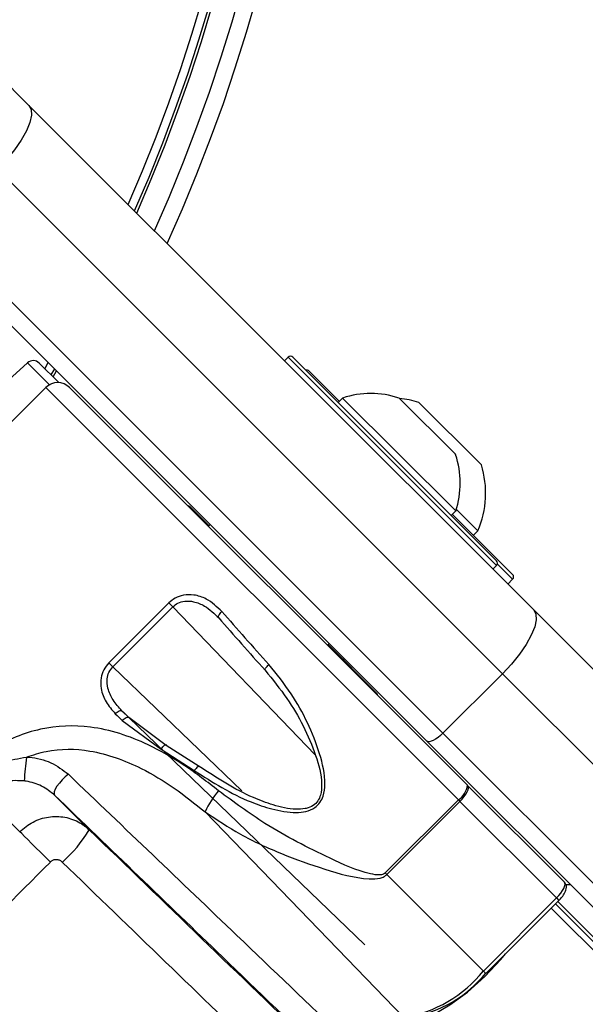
# Paper-space layout '2.5M DUO Surface Plate' of a CAD drawing. Header units: millimetres. Extents: x 20 to 18989, y 40 to 15016.
# Tile 76 of 109: x 6944 to 7011, y 14523 to 14640. Entities that reach past the tile are written whole.
import ezdxf

# ---------------------------------------------------------------- set-up
doc = ezdxf.new("R2010")
doc.units = ezdxf.units.MM

psp = doc.layouts.new('2.5M DUO Surface Plate')

# ---------------------------------------------------------------- linework, layer by layer
at = {"color": 7, "linetype": 'Continuous', "lineweight": 25, "ltscale": 2}
for p, q in [((6934.9, 14639.73), (6945.06, 14629.58)), ((6945.06, 14629.58), (7005.03, 14569.6)), ((7001.31, 14562.01), (6941.33, 14621.98)), ((6934.26, 14614.91), (6994.24, 14554.94)), ((6992.34, 14554.01), (6932.37, 14613.98)), ((6975.85, 14599.63), (6975.43, 14599.2)), ((6976.42, 14599.63), (7000.6, 14575.45)), ((6944.9, 14598.98), (6926.29, 14582.22)), ((6946.27, 14598.94), (6948.6, 14596.62)), ((6947.92, 14597.3), (6948.33, 14598.01)), ((6978.34, 14597.99), (6981.93, 14594.4)), ((6947.06, 14596.04), (6924.44, 14573.42)), ((6997.16, 14548.76), (6949.89, 14596.04)), ((6982.33, 14594.79), (6981.79, 14594.25)), ((6982.33, 14594.79), (6995.76, 14581.36)), ((6989.04, 14594.78), (6995.76, 14588.07)), ((6991.39, 14594.27), (6998.81, 14586.85)), ((6964.33, 14581.73), (6966.45, 14579.62)), ((6995.23, 14580.82), (6995.76, 14581.36)), ((6995.37, 14580.96), (7002.53, 14573.8)), ((6995.83, 14581.57), (6998.4, 14579.01)), ((6966.59, 14579.76), (6966.38, 14579.55)), ((6966.59, 14579.76), (6966.38, 14579.55)), ((6997.86, 14578.47), (6998.4, 14579.01)), ((7000.18, 14574.46), (7000.6, 14574.88)), ((7001.96, 14572.67), (7002.53, 14573.24)), ((6961.69, 14570.44), (6954.56, 14563.31)), ((6962.15, 14569.98), (6961.69, 14570.44)), ((6955.02, 14562.84), (6962.15, 14569.98)), ((7005.03, 14569.6), (7024.57, 14550.06)), ((6980.52, 14565.4), (6980.73, 14565.62)), ((6980.52, 14565.4), (6980.73, 14565.62)), ((6980.59, 14565.48), (6986.27, 14559.79)), ((6954.56, 14563.31), (6955.02, 14562.84)), ((6982.37, 14563.69), (6982.52, 14563.83)), ((6982.37, 14563.69), (6982.52, 14563.83)), ((6994.24, 14554.94), (7001.31, 14562.01)), ((7024.57, 14538.75), (7001.31, 14562.01)), ((6956.15, 14556.45), (6960.78, 14553.04)), ((6961.38, 14553.48), (6956.93, 14556.81)), ((6956.93, 14556.81), (6984.95, 14529.8)), ((7014.67, 14531.68), (6992.34, 14554.01)), ((6994.24, 14554.94), (7017.5, 14531.68)), ((6960.78, 14553.04), (6964.7, 14550.49)), ((6965.3, 14550.99), (6961.38, 14553.48)), ((6997.22, 14548.7), (6997.16, 14548.76)), ((7008.68, 14537.24), (6997.22, 14548.7)), ((6943.96, 14543.23), (6939.44, 14547.74)), ((6952.2, 14543.47), (6948.11, 14547.57)), ((6996.08, 14547.01), (6987.4, 14538.33)), ((6996.08, 14547.01), (6996.27, 14546.83)), ((6987.59, 14538.15), (6996.27, 14546.83)), ((6996.27, 14546.83), (7007.75, 14535.35)), ((6965.99, 14545.6), (6989.59, 14521.13)), ((6987.59, 14538.15), (6987.4, 14538.33)), ((6987.59, 14538.15), (6999.07, 14526.67)), ((7009.43, 14536.92), (7008.87, 14536.92)), ((6999.07, 14526.67), (7007.75, 14535.35)), ((6999.35, 14526.38), (7008.03, 14535.06)), ((7007.89, 14534.92), (7978, 13564.81))]:
    psp.add_line(p, q, dxfattribs=at)
at = {"color": 8, "linetype": 'Continuous', "lineweight": 25, "ltscale": 2}
for p, q in [((7000.6, 14574.88), (6975.85, 14599.63)), ((6947.5, 14596.37), (6944.9, 14598.98)), ((6946.94, 14598.28), (6947.35, 14599)), ((6948.08, 14598.26), (6947.67, 14597.55)), ((6947.06, 14596.04), (6996.08, 14547.01)), ((7002.53, 14573.24), (7000.7, 14575.06)), ((6962.15, 14569.98), (6979.08, 14552.37)), ((6970.34, 14548.08), (6955.02, 14562.84)), ((6956.1, 14557.61), (6956.96, 14556.78)), ((7007.75, 14535.35), (7008.03, 14535.06)), ((7007.11, 14534.14), (8217.74, 13323.51)), ((7007.62, 14534.65), (7993.24, 13549.02)), ((6999.07, 14526.67), (6999.35, 14526.38))]:
    psp.add_line(p, q, dxfattribs=at)
at = {"color": 7, "linetype": 'Continuous', "lineweight": 25, "ltscale": 2, "flags": 128}
for points in [[(6945.06, 14629.58), (6945.33, 14629.09), (6945.37, 14628.4), (6945.18, 14627.55), (6944.77, 14626.55), (6944.15, 14625.45), (6943.35, 14624.3), (6942.4, 14623.12), (6941.33, 14621.98)], [(6967.62, 14568.64), (6967.58, 14568.7), (6967.57, 14568.77), (6967.58, 14568.86), (6967.62, 14568.96), (6967.68, 14569.07), (6967.76, 14569.18), (6967.86, 14569.3), (6967.98, 14569.41)], [(7005.03, 14569.6), (7005.3, 14569.11), (7005.34, 14568.43), (7005.15, 14567.57), (7004.74, 14566.58), (7004.13, 14565.48), (7003.33, 14564.32), (7002.38, 14563.15), (7001.31, 14562.01)], [(6973.12, 14562.42), (6973.1, 14562.46), (6973.11, 14562.51), (6973.13, 14562.58), (6973.18, 14562.67), (6973.26, 14562.77), (6973.35, 14562.88), (6973.45, 14562.99), (6973.57, 14563.1)], [(6955.32, 14557.26), (6955.43, 14557.37), (6955.55, 14557.46), (6955.66, 14557.54), (6955.78, 14557.6), (6955.88, 14557.64), (6955.97, 14557.65), (6956.05, 14557.64), (6956.1, 14557.61)], [(6956.15, 14556.45), (6956.26, 14556.56), (6956.38, 14556.65), (6956.5, 14556.73), (6956.61, 14556.79), (6956.71, 14556.83), (6956.8, 14556.84), (6956.87, 14556.84), (6956.93, 14556.81)], [(6994.24, 14554.94), (6993.95, 14554.67), (6993.66, 14554.43), (6993.37, 14554.23), (6993.1, 14554.08), (6992.85, 14553.98), (6992.63, 14553.93), (6992.46, 14553.94), (6992.34, 14554.01)], [(6960.78, 14553.04), (6960.88, 14553.19), (6960.98, 14553.33), (6961.08, 14553.44), (6961.18, 14553.53), (6961.26, 14553.57), (6961.32, 14553.58), (6961.36, 14553.55), (6961.38, 14553.48)], [(6965.3, 14550.99), (6965.29, 14551.02), (6965.25, 14551.03), (6965.19, 14551.01), (6965.11, 14550.95), (6965.02, 14550.87), (6964.92, 14550.76), (6964.81, 14550.63), (6964.7, 14550.49)], [(6949.74, 14550.06), (6949.37, 14549.75), (6949, 14549.4), (6948.67, 14549.02), (6948.39, 14548.64), (6948.19, 14548.28), (6948.07, 14547.97), (6948.04, 14547.73), (6948.11, 14547.57)], [(6996.27, 14546.83), (6996.53, 14547.11), (6996.77, 14547.4), (6996.97, 14547.69), (6997.13, 14547.96), (6997.24, 14548.21), (6997.29, 14548.42), (6997.28, 14548.59), (6997.22, 14548.7)], [(6947.59, 14539.63), (6947.01, 14540.21), (6946.44, 14540.78), (6945.88, 14541.33), (6945.37, 14541.84), (6944.91, 14542.29), (6944.52, 14542.68), (6944.2, 14543), (6943.96, 14543.23)], [(6989.99, 14520.72), (6991.37, 14520.84), (6993.11, 14521.49), (6995.08, 14522.63), (6997.16, 14524.17), (6999.23, 14526.02), (7001.13, 14528.05), (7001.68, 14528.71)]]:
    psp.add_lwpolyline(points, dxfattribs=at)
at = {"color": 7, "linetype": 'Continuous', "lineweight": 25, "ltscale": 4}
for centre, radius, start, end in [((6779.29, 14695.64), 320, 330.2372, 135), ((6779.29, 14695.64), 317, 329.9315, 135), ((6779.29, 14695.64), 200, 335.6403, 135), ((6779.29, 14695.64), 198, 335.8585, 135), ((6779.29, 14695.64), 195.21, 336.1709, 135), ((6976.14, 14599.35), 0.4, 45, 135), ((6945.57, 14598.24), 1, 45, 132), ((6978.06, 14597.7), 0.4, 45, 105), ((6948.47, 14594.62), 2, 45, 135), ((6985.67, 14584.7), 10.63, 71.5409, 108.3384), ((6988.03, 14583.49), 11.29, 72.7009, 84.621), ((6985.67, 14584.7), 10.63, 341.6616, 18.4591), ((6988.03, 14583.49), 11.29, 336.6102, 17.2991), ((6963.63, 14581.02), 1, 45, 70.8419), ((7000.32, 14575.16), 0.4, 315, 45), ((7002.24, 14573.52), 0.4, 315, 45), ((6985.57, 14559.09), 1, 19.1581, 45), ((6974.01, 14547.7), 29.56, 171.4279, 176.9775), ((6974.68, 14541.74), 9.51, 138.1568, 156.0795), ((6994.68, 14549.08), 2.5, 304.1343, 352.647), ((6938.41, 14551.57), 16, 311.5755, 329.5637), ((6986.96, 14536.51), 15.6, 279.7386, 320.9041), ((6987.88, 14535.71), 14.75, 279.7387, 320.9041)]:
    psp.add_arc(centre, radius, start, end, dxfattribs=at)
at = {"color": 8, "linetype": 'Continuous', "lineweight": 25, "ltscale": 4}
for radius, start in [(194.87, 336.2097), (193.87, 336.3244)]:
    psp.add_arc((6779.29, 14695.64), radius, start, 135, dxfattribs=at)
at = {"color": 7, "linetype": 'Continuous', "lineweight": 25, "ltscale": 4}
for centre, major_axis, ratio, start_param, end_param in [((6985.31, 14555.1), (-38.02, 41.18), 0.058799, 1.16203, 1.321128), ((6984.72, 14554.55), (-37.45, 40.61), 0.059649, 1.162099, 1.321197), ((6972.43, 14542.23), (39.67, -38.39), 0.00596, 4.294104, 4.316765), ((6971.87, 14541.65), (40.24, -38.96), 0.005875, 4.294107, 4.316768), ((6934.71, 14562.95), (233.7, -226.11), 0.005671, 4.792781, 4.908167), ((3572.1, 11309.32), (13164.51, 13171.2), 0.005761, 4.964964, 4.965926), ((6931.23, 14559.36), (237.18, -229.7), 0.005499, 4.792789, 4.896869), ((7007.27, 14535.83), (1.41, 1.41), 0.336637, 4.712389, 6.283185)]:
    psp.add_ellipse(centre, major_axis=major_axis, ratio=ratio, start_param=start_param, end_param=end_param, dxfattribs=at)
at = {"color": 7, "linetype": 'Continuous', "lineweight": 25, "ltscale": 2}
for points, knots in [([(6967.98, 14569.41), (6967.39, 14569.96), (6966.43, 14570.88), (6964.77, 14571.42), (6963.49, 14571.42), (6962.44, 14571.07), (6961.93, 14570.64), (6961.69, 14570.44)], [0, 0, 0, 0, 0.3433729, 0.5659059, 0.7385925, 0.8786975, 1, 1, 1, 1]), ([(6962.15, 14569.98), (6962.34, 14570.14), (6962.76, 14570.48), (6963.64, 14570.7), (6964.74, 14570.61), (6966.2, 14570.01), (6967.08, 14569.16), (6967.62, 14568.64)], [0, 0, 0, 0, 0.112578, 0.245382, 0.414975, 0.641274, 1, 1, 1, 1]), ([(6954.56, 14563.31), (6954.34, 14563.04), (6953.89, 14562.5), (6953.57, 14561.42), (6953.59, 14560.08), (6954.15, 14558.58), (6954.92, 14557.71), (6955.32, 14557.26)], [0, 0, 0, 0, 0.1423483, 0.2846717, 0.4732568, 0.7288455, 1, 1, 1, 1]), ([(6956.1, 14557.61), (6955.73, 14558.02), (6955.01, 14558.81), (6954.41, 14560.13), (6954.3, 14561.28), (6954.5, 14562.2), (6954.85, 14562.63), (6955.02, 14562.84)], [0, 0, 0, 0, 0.283968, 0.545541, 0.731755, 0.867422, 1, 1, 1, 1]), ([(6964.7, 14550.49), (6966.88, 14549.12), (6969.79, 14547.27), (6974, 14545.86), (6976.22, 14545.44), (6977.98, 14545.59), (6978.98, 14545.99), (6979.67, 14546.68), (6980.12, 14547.63), (6980.34, 14549.63), (6979.65, 14552.63), (6978.22, 14556.22), (6976.21, 14559.83), (6974.49, 14561.97), (6973.57, 14563.1)], [0, 0, 0, 0, 0.222875, 0.298065, 0.381908, 0.415141, 0.448595, 0.472737, 0.496843, 0.538164, 0.643633, 0.757365, 0.871238, 1, 1, 1, 1]), ([(6973.12, 14562.42), (6974.01, 14561.33), (6976.47, 14558.3), (6978.82, 14553.67), (6979.92, 14549.63), (6979.8, 14547.75), (6979.42, 14546.87), (6978.83, 14546.28), (6978.25, 14546.06), (6977.56, 14545.91), (6976.22, 14545.85), (6974.14, 14546.34), (6970.16, 14547.81), (6967.38, 14549.63), (6965.3, 14550.99)], [0, 0, 0, 0, 0.12991, 0.359386, 0.464769, 0.505001, 0.527937, 0.550681, 0.578411, 0.582677, 0.615146, 0.698783, 0.774581, 1, 1, 1, 1]), ([(6967.59, 14548.09), (6966.25, 14549.13), (6963.57, 14551.21), (6958.57, 14554.09), (6952.81, 14555.99), (6946.43, 14555.77), (6941.43, 14553.75), (6938.97, 14551.58), (6938.08, 14550.78)], [0, 0, 0, 0, 0.151687, 0.303172, 0.526487, 0.711727, 0.894442, 1, 1, 1, 1]), ([(6944.78, 14552.11), (6945.55, 14552.36), (6948, 14553.15), (6952.76, 14553.07), (6957.87, 14551.21), (6962.36, 14548.49), (6964.78, 14546.56), (6965.99, 14545.6)], [0, 0, 0, 0, 0.103954, 0.330894, 0.610164, 0.804938, 1, 1, 1, 1]), ([(6939.1, 14549.76), (6939.19, 14549.84), (6940.05, 14550.54), (6941.9, 14551.6), (6943.83, 14551.94), (6944.78, 14552.11)], [0, 0, 0, 0, 0.0575564, 0.5375493, 1, 1, 1, 1]), ([(6944.78, 14552.11), (6944.89, 14552.1), (6945.87, 14552.03), (6947.73, 14551.59), (6949.08, 14550.57), (6949.74, 14550.06)], [0, 0, 0, 0, 0.058799, 0.535724, 1, 1, 1, 1]), ([(6944.49, 14549.26), (6943.77, 14549.3), (6942.34, 14549.38), (6940.96, 14548.85), (6940.28, 14548.42), (6940.19, 14548.37), (6940.12, 14548.32)], [0, 0, 0, 0, 0.4734043, 0.9315651, 0.9445876, 1, 1, 1, 1]), ([(6948.11, 14547.57), (6947.62, 14547.96), (6946.63, 14548.74), (6945.28, 14549.15), (6944.57, 14549.25), (6944.49, 14549.26)], [0, 0, 0, 0, 0.469248, 0.942623, 1, 1, 1, 1]), ([(6949.74, 14550.06), (6956.42, 14543.67), (6967.35, 14533.21), (6978.3, 14522.73), (6982.57, 14518.66)], [0, 0, 0, 0, 0.610673, 1, 1, 1, 1]), ([(6987.4, 14538.33), (6987.34, 14538.28), (6987.26, 14538.22), (6987.04, 14538.12), (6986.51, 14538.04), (6984.31, 14538.47), (6979.75, 14540.52), (6973.55, 14543.69), (6969.4, 14546.76), (6967.59, 14548.09)], [0, 0, 0, 0, 0.010783, 0.013401, 0.03115, 0.081795, 0.312784, 0.701606, 1, 1, 1, 1]), ([(6980.76, 14516.09), (6976.53, 14520.17), (6965.64, 14530.67), (6954.75, 14541.16), (6948.11, 14547.57)], [0, 0, 0, 0, 0.3889484, 1, 1, 1, 1]), ([(6943.96, 14543.23), (6944.47, 14543.65), (6945.48, 14544.49), (6947.39, 14545.07), (6949.33, 14545.05), (6951.01, 14544.46), (6951.85, 14543.76), (6952.2, 14543.47)], [0, 0, 0, 0, 0.2115329, 0.4216903, 0.6326321, 0.8479093, 1, 1, 1, 1]), ([(6965.99, 14545.6), (6967.36, 14544.68), (6970.2, 14542.79), (6975.05, 14540.54), (6980.18, 14538.74), (6984.11, 14537.6), (6986.53, 14537.62), (6987.24, 14537.86), (6987.48, 14538.06), (6987.59, 14538.15)], [0, 0, 0, 0, 0.2160441, 0.4460689, 0.6762227, 0.9060691, 0.9609645, 0.9824822, 1, 1, 1, 1]), ([(6949.02, 14539.61), (6948.96, 14539.66), (6948.81, 14539.79), (6948.52, 14539.9), (6948.18, 14539.92), (6947.85, 14539.84), (6947.68, 14539.7), (6947.59, 14539.63)], [0, 0, 0, 0, 0.155533, 0.374179, 0.585497, 0.793017, 1, 1, 1, 1]), ([(7008.03, 14535.06), (7008.15, 14535.19), (7008.43, 14535.49), (7008.78, 14536.03), (7008.94, 14536.5), (7008.9, 14536.96), (7008.75, 14537.15), (7008.68, 14537.24)], [0, 0, 0, 0, 0.18458, 0.42706, 0.715559, 0.862318, 1, 1, 1, 1]), ([(6927.36, 14526.82), (6933.77, 14520.18), (6944.26, 14509.29), (6954.76, 14498.4), (6958.84, 14494.17)], [0, 0, 0, 0, 0.6110516, 1, 1, 1, 1]), ([(6956.27, 14492.36), (6952.2, 14496.63), (6941.72, 14507.58), (6931.26, 14518.51), (6924.87, 14525.19)], [0, 0, 0, 0, 0.389327, 1, 1, 1, 1])]:
    psp.add_open_spline(points, degree=3, knots=knots, dxfattribs=at)

doc.saveas('drawing.dxf')
